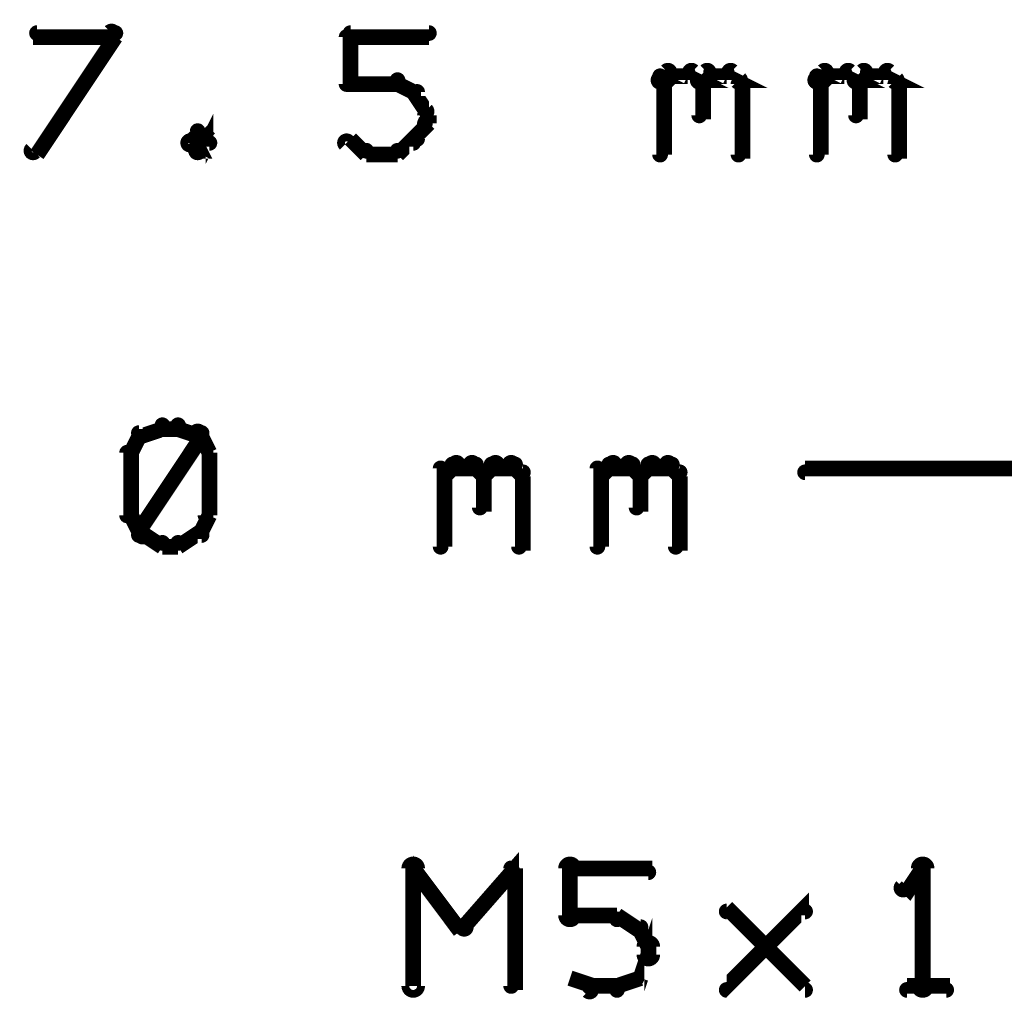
# Model space of a CAD drawing. Extents: x 35 to 575, y 26 to 553.
# Tile 60 of 125: x 128 to 141, y 389 to 401. Entities that reach past the tile are written whole.
import ezdxf

# ---------------------------------------------------------------- set-up
doc = ezdxf.new("R2010")
doc.units = 0
doc.layers.add('DIMENSIONS', color=3, linetype='CONTINUOUS')
doc.layers.add('OUTLINES', color=5, linetype='CONTINUOUS')

msp = doc.modelspace()

# ---------------------------------------------------------------- linework, layer by layer
at = {"layer": 'DIMENSIONS', "color": 94}
for points in [[(128.6, 399.6, 0.1, 0.1, 1), (128.7, 399.5, 0, 0, 0), (128.7, 399.5, 0, 0, 0), (128.7, 399.5, 0.2, 0.2, 0), (129.7, 401, 0.2, 0.2, 0), (129.7, 401, 0, 0, 0), (129.7, 401, 0.1, 0.1, 0), (129.7, 401, 0.1, 0.1, 1), (129.6, 401.1, 0, 0, 0)], [(129.7, 401, 0.1, 0.1, 1), (129.7, 401.1, 0, 0, 0), (129.7, 401, 0, 0, 0), (129.7, 401, 0.2, 0.2, 0), (128.7, 401, 0.2, 0.2, 0), (128.7, 401, 0, 0, 0), (128.7, 401, 0.1, 0.1, 0), (128.7, 401.1, 0.1, 0.1, 1), (128.7, 401, 0, 0, 0)], [(132.6, 400.4, 0.1, 0.1, 1), (132.7, 400.4, 0, 0, 0), (132.7, 400.4, 0, 0, 0), (132.7, 400.4, 0.2, 0.2, 0), (132.7, 401, 0.2, 0.2, 0), (132.7, 401, 0, 0, 0), (132.7, 401, 0.1, 0.1, 0), (132.7, 401, 0.1, 0.1, 1), (132.6, 401, 0, 0, 0)], [(132.7, 401.1, 0.1, 0.1, 1), (132.7, 401, 0, 0, 0), (132.7, 401, 0, 0, 0), (132.7, 401, 0.2, 0.2, 0), (133.7, 401, 0.2, 0.2, 0), (133.7, 401, 0, 0, 0), (133.7, 401, 0.1, 0.1, 0), (133.7, 401, 0.1, 0.1, 1), (133.7, 401.1, 0, 0, 0)], [(136.6, 400.5, 0.1, 0.1, 1), (136.7, 400.4, 0, 0, 0), (136.7, 400.4, 0, 0, 0), (136.7, 400.4, 0.2, 0.2, 0), (136.8, 400.5, 0.2, 0.2, 0), (136.8, 400.5, 0, 0, 0), (136.8, 400.5, 0.1, 0.1, 0), (136.8, 400.5, 0.1, 0.1, 1), (136.7, 400.6, 0, 0, 0)], [(136.6, 399.5, 0.1, 0.1, 1), (136.7, 399.5, 0, 0, 0), (136.7, 399.5, 0, 0, 0), (136.7, 399.5, 0.2, 0.2, 0), (136.7, 400.5, 0.2, 0.2, 0), (136.7, 400.5, 0, 0, 0), (136.7, 400.5, 0.1, 0.1, 0), (136.7, 400.5, 0.1, 0.1, 1), (136.6, 400.5, 0, 0, 0)], [(136.8, 400.6, 0.1, 0.1, 1), (136.8, 400.5, 0, 0, 0), (136.8, 400.5, 0, 0, 0), (136.8, 400.5, 0.2, 0.2, 0), (137, 400.5, 0.2, 0.2, 0), (137, 400.5, 0, 0, 0), (137, 400.5, 0.1, 0.1, 0), (137, 400.5, 0.1, 0.1, 1), (137, 400.6, 0, 0, 0)], [(137.1, 400.6, 0.1, 0.1, 1), (137, 400.5, 0, 0, 0), (137, 400.5, 0, 0, 0), (137, 400.5, 0.2, 0.2, 0), (137.2, 400.4, 0.2, 0.2, 0), (137.2, 400.4, 0, 0, 0), (137.2, 400.4, 0.1, 0.1, 0), (137.1, 400.4, 0.1, 0.1, 1), (137.2, 400.5, 0, 0, 0)], [(137.1, 400.5, 0.1, 0.1, 1), (137.2, 400.4, 0, 0, 0), (137.2, 400.4, 0, 0, 0), (137.2, 400.4, 0.2, 0.2, 0), (137.3, 400.5, 0.2, 0.2, 0), (137.3, 400.5, 0, 0, 0), (137.3, 400.5, 0.1, 0.1, 0), (137.3, 400.5, 0.1, 0.1, 1), (137.2, 400.6, 0, 0, 0)], [(137.3, 400.6, 0.1, 0.1, 1), (137.3, 400.5, 0, 0, 0), (137.3, 400.5, 0, 0, 0), (137.3, 400.5, 0.2, 0.2, 0), (137.5, 400.5, 0.2, 0.2, 0), (137.5, 400.5, 0, 0, 0), (137.5, 400.5, 0.1, 0.1, 0), (137.5, 400.5, 0.1, 0.1, 1), (137.5, 400.6, 0, 0, 0)], [(137.6, 400.6, 0.1, 0.1, 1), (137.5, 400.5, 0, 0, 0), (137.5, 400.5, 0, 0, 0), (137.5, 400.5, 0.2, 0.2, 0), (137.7, 400.4, 0.2, 0.2, 0), (137.7, 400.4, 0, 0, 0), (137.7, 400.4, 0.1, 0.1, 0), (137.6, 400.4, 0.1, 0.1, 1), (137.7, 400.5, 0, 0, 0)], [(138.6, 400.5, 0.1, 0.1, 1), (138.7, 400.4, 0, 0, 0), (138.7, 400.4, 0, 0, 0), (138.7, 400.4, 0.2, 0.2, 0), (138.8, 400.5, 0.2, 0.2, 0), (138.8, 400.5, 0, 0, 0), (138.8, 400.5, 0.1, 0.1, 0), (138.8, 400.5, 0.1, 0.1, 1), (138.7, 400.6, 0, 0, 0)], [(138.6, 399.5, 0.1, 0.1, 1), (138.7, 399.5, 0, 0, 0), (138.7, 399.5, 0, 0, 0), (138.7, 399.5, 0.2, 0.2, 0), (138.7, 400.5, 0.2, 0.2, 0), (138.7, 400.5, 0, 0, 0), (138.7, 400.5, 0.1, 0.1, 0), (138.7, 400.5, 0.1, 0.1, 1), (138.6, 400.5, 0, 0, 0)], [(138.8, 400.6, 0.1, 0.1, 1), (138.8, 400.5, 0, 0, 0), (138.8, 400.5, 0, 0, 0), (138.8, 400.5, 0.2, 0.2, 0), (139, 400.5, 0.2, 0.2, 0), (139, 400.5, 0, 0, 0), (139, 400.5, 0.1, 0.1, 0), (139, 400.5, 0.1, 0.1, 1), (139, 400.6, 0, 0, 0)], [(139.1, 400.6, 0.1, 0.1, 1), (139, 400.5, 0, 0, 0), (139, 400.5, 0, 0, 0), (139, 400.5, 0.2, 0.2, 0), (139.2, 400.4, 0.2, 0.2, 0), (139.2, 400.4, 0, 0, 0), (139.2, 400.4, 0.1, 0.1, 0), (139.1, 400.4, 0.1, 0.1, 1), (139.2, 400.5, 0, 0, 0)], [(139.1, 400.5, 0.1, 0.1, 1), (139.2, 400.4, 0, 0, 0), (139.2, 400.4, 0, 0, 0), (139.2, 400.4, 0.2, 0.2, 0), (139.3, 400.5, 0.2, 0.2, 0), (139.3, 400.5, 0, 0, 0), (139.3, 400.5, 0.1, 0.1, 0), (139.3, 400.5, 0.1, 0.1, 1), (139.2, 400.6, 0, 0, 0)], [(139.3, 400.6, 0.1, 0.1, 1), (139.3, 400.5, 0, 0, 0), (139.3, 400.5, 0, 0, 0), (139.3, 400.5, 0.2, 0.2, 0), (139.5, 400.5, 0.2, 0.2, 0), (139.5, 400.5, 0, 0, 0), (139.5, 400.5, 0.1, 0.1, 0), (139.5, 400.5, 0.1, 0.1, 1), (139.5, 400.6, 0, 0, 0)], [(139.6, 400.6, 0.1, 0.1, 1), (139.5, 400.5, 0, 0, 0), (139.5, 400.5, 0, 0, 0), (139.5, 400.5, 0.2, 0.2, 0), (139.7, 400.4, 0.2, 0.2, 0), (139.7, 400.4, 0, 0, 0), (139.7, 400.4, 0.1, 0.1, 0), (139.6, 400.4, 0.1, 0.1, 1), (139.7, 400.5, 0, 0, 0)], [(133.3, 400.4, 0.1, 0.1, 1), (133.3, 400.5, 0, 0, 0), (133.3, 400.4, 0, 0, 0), (133.3, 400.4, 0.2, 0.2, 0), (132.7, 400.4, 0.2, 0.2, 0), (132.7, 400.4, 0, 0, 0), (132.7, 400.4, 0.1, 0.1, 0), (132.7, 400.5, 0.1, 0.1, 1), (132.7, 400.4, 0, 0, 0)], [(133.5, 400.3, 0.1, 0.1, 1), (133.5, 400.3, 0, 0, 0), (133.5, 400.3, 0, 0, 0), (133.5, 400.3, 0.2, 0.2, 0), (133.3, 400.4, 0.2, 0.2, 0), (133.3, 400.4, 0, 0, 0), (133.3, 400.4, 0.1, 0.1, 0), (133.3, 400.5, 0.1, 0.1, 1), (133.3, 400.4, 0, 0, 0)], [(137.2, 400.4, 0.1, 0.1, 1), (137.1, 400.4, 0, 0, 0), (137.2, 400.4, 0, 0, 0), (137.2, 400.4, 0.2, 0.2, 0), (137.2, 400, 0.2, 0.2, 0), (137.2, 400, 0, 0, 0), (137.2, 400, 0.1, 0.1, 0), (137.1, 400, 0.1, 0.1, 1), (137.2, 400, 0, 0, 0)], [(137.7, 400.4, 0.1, 0.1, 1), (137.6, 400.4, 0, 0, 0), (137.7, 400.4, 0, 0, 0), (137.7, 400.4, 0.2, 0.2, 0), (137.7, 399.5, 0.2, 0.2, 0), (137.7, 399.5, 0, 0, 0), (137.7, 399.5, 0.1, 0.1, 0), (137.6, 399.5, 0.1, 0.1, 1), (137.7, 399.5, 0, 0, 0)], [(139.2, 400.4, 0.1, 0.1, 1), (139.1, 400.4, 0, 0, 0), (139.2, 400.4, 0, 0, 0), (139.2, 400.4, 0.2, 0.2, 0), (139.2, 400, 0.2, 0.2, 0), (139.2, 400, 0, 0, 0), (139.2, 400, 0.1, 0.1, 0), (139.1, 400, 0.1, 0.1, 1), (139.2, 400, 0, 0, 0)], [(139.7, 400.4, 0.1, 0.1, 1), (139.6, 400.4, 0, 0, 0), (139.7, 400.4, 0, 0, 0), (139.7, 400.4, 0.2, 0.2, 0), (139.7, 399.5, 0.2, 0.2, 0), (139.7, 399.5, 0, 0, 0), (139.7, 399.5, 0.1, 0.1, 0), (139.6, 399.5, 0.1, 0.1, 1), (139.7, 399.5, 0, 0, 0)], [(133.6, 400, 0.1, 0.1, 1), (133.7, 400.1, 0, 0, 0), (133.7, 400, 0, 0, 0), (133.7, 400, 0.2, 0.2, 0), (133.5, 400.3, 0.2, 0.2, 0), (133.5, 400.3, 0, 0, 0), (133.5, 400.3, 0.1, 0.1, 0), (133.6, 400.3, 0.1, 0.1, 1), (133.5, 400.3, 0, 0, 0)], [(133.6, 399.9, 0.1, 0.1, 1), (133.7, 399.9, 0, 0, 0), (133.7, 399.9, 0, 0, 0), (133.7, 399.9, 0.2, 0.2, 0), (133.7, 400, 0.2, 0.2, 0), (133.7, 400, 0, 0, 0), (133.7, 400, 0.1, 0.1, 0), (133.7, 400, 0.1, 0.1, 1), (133.6, 400, 0, 0, 0)], [(130.7, 399.6, 0.1, 0.1, 1), (130.8, 399.5, 0, 0, 0), (130.8, 399.5, 0, 0, 0), (130.8, 399.5, 0.2, 0.2, 0), (130.9, 399.7, 0.2, 0.2, 0), (130.9, 399.7, 0, 0, 0), (130.9, 399.7, 0.1, 0.1, 0), (130.9, 399.6, 0.1, 0.1, 1), (130.9, 399.7, 0, 0, 0)], [(133.5, 399.7, 0.1, 0.1, 1), (133.6, 399.7, 0, 0, 0), (133.5, 399.7, 0, 0, 0), (133.5, 399.7, 0.2, 0.2, 0), (133.7, 399.9, 0.2, 0.2, 0), (133.7, 399.9, 0, 0, 0), (133.7, 399.9, 0.1, 0.1, 0), (133.7, 399.9, 0.1, 0.1, 1), (133.6, 399.9, 0, 0, 0)], [(130.8, 399.8, 0.1, 0.1, 1), (130.7, 399.8, 0, 0, 0), (130.8, 399.8, 0, 0, 0), (130.8, 399.8, 0.2, 0.2, 0), (130.7, 399.7, 0.2, 0.2, 0), (130.7, 399.7, 0, 0, 0), (130.7, 399.7, 0.1, 0.1, 0), (130.6, 399.7, 0.1, 0.1, 1), (130.7, 399.6, 0, 0, 0)], [(130.9, 399.6, 0.1, 0.1, 1), (130.9, 399.7, 0, 0, 0), (130.9, 399.7, 0, 0, 0), (130.9, 399.7, 0.2, 0.2, 0), (130.8, 399.8, 0.2, 0.2, 0), (130.8, 399.8, 0, 0, 0), (130.8, 399.8, 0.1, 0.1, 0), (130.8, 399.8, 0.1, 0.1, 1), (130.7, 399.8, 0, 0, 0)], [(133.3, 399.6, 0.1, 0.1, 1), (133.3, 399.5, 0, 0, 0), (133.3, 399.5, 0, 0, 0), (133.3, 399.5, 0.2, 0.2, 0), (133.5, 399.7, 0.2, 0.2, 0), (133.5, 399.7, 0, 0, 0), (133.5, 399.7, 0.1, 0.1, 0), (133.5, 399.6, 0.1, 0.1, 1), (133.5, 399.7, 0, 0, 0)], [(130.7, 399.7, 0.1, 0.1, 1), (130.6, 399.6, 0, 0, 0), (130.7, 399.7, 0, 0, 0), (130.7, 399.7, 0.2, 0.2, 0), (130.8, 399.5, 0.2, 0.2, 0), (130.8, 399.5, 0, 0, 0), (130.8, 399.5, 0.1, 0.1, 0), (130.7, 399.5, 0.1, 0.1, 1), (130.8, 399.6, 0, 0, 0)], [(132.7, 399.7, 0.1, 0.1, 1), (132.6, 399.6, 0, 0, 0), (132.7, 399.7, 0, 0, 0), (132.7, 399.7, 0.2, 0.2, 0), (132.9, 399.5, 0.2, 0.2, 0), (132.9, 399.5, 0, 0, 0), (132.9, 399.5, 0.1, 0.1, 0), (132.9, 399.5, 0.1, 0.1, 1), (132.9, 399.6, 0, 0, 0)], [(132.9, 399.6, 0.1, 0.1, 1), (132.9, 399.5, 0, 0, 0), (132.9, 399.5, 0, 0, 0), (132.9, 399.5, 0.2, 0.2, 0), (133.3, 399.5, 0.2, 0.2, 0), (133.3, 399.5, 0, 0, 0), (133.3, 399.5, 0.1, 0.1, 0), (133.3, 399.5, 0.1, 0.1, 1), (133.3, 399.6, 0, 0, 0)], [(130.3, 396, 0.1, 0.1, 1), (130.3, 396.1, 0, 0, 0), (130.3, 396, 0, 0, 0), (130.3, 396, 0.2, 0.2, 0), (130, 395.9, 0.2, 0.2, 0), (130, 395.9, 0, 0, 0), (130, 395.9, 0.1, 0.1, 0), (130, 396, 0.1, 0.1, 1), (130, 395.9, 0, 0, 0)], [(130, 394.7, 0.1, 0.1, 1), (130.1, 394.6, 0, 0, 0), (130, 394.7, 0, 0, 0), (130, 394.7, 0.2, 0.2, 0), (130.8, 395.9, 0.2, 0.2, 0), (130.8, 395.9, 0, 0, 0), (130.8, 395.9, 0.1, 0.1, 0), (130.8, 395.9, 0.1, 0.1, 1), (130.7, 396, 0, 0, 0)], [(130.5, 396, 0.1, 0.1, 1), (130.5, 396.1, 0, 0, 0), (130.5, 396, 0, 0, 0), (130.5, 396, 0.2, 0.2, 0), (130.3, 396, 0.2, 0.2, 0), (130.3, 396, 0, 0, 0), (130.3, 396, 0.1, 0.1, 0), (130.3, 396.1, 0.1, 0.1, 1), (130.3, 396, 0, 0, 0)], [(130.8, 395.9, 0.1, 0.1, 1), (130.8, 396, 0, 0, 0), (130.8, 395.9, 0, 0, 0), (130.8, 395.9, 0.2, 0.2, 0), (130.5, 396, 0.2, 0.2, 0), (130.5, 396, 0, 0, 0), (130.5, 396, 0.1, 0.1, 0), (130.5, 396.1, 0.1, 0.1, 1), (130.5, 396, 0, 0, 0)], [(130.1, 395.9, 0.1, 0.1, 1), (130, 395.9, 0, 0, 0), (130, 395.9, 0, 0, 0), (130, 395.9, 0.2, 0.2, 0), (129.9, 395.7, 0.2, 0.2, 0), (129.9, 395.7, 0, 0, 0), (129.9, 395.7, 0.1, 0.1, 0), (129.9, 395.7, 0.1, 0.1, 1), (129.9, 395.7, 0, 0, 0)], [(130.9, 395.7, 0.1, 0.1, 1), (130.9, 395.7, 0, 0, 0), (130.9, 395.7, 0, 0, 0), (130.9, 395.7, 0.2, 0.2, 0), (130.8, 395.9, 0.2, 0.2, 0), (130.8, 395.9, 0, 0, 0), (130.8, 395.9, 0.1, 0.1, 0), (130.8, 395.9, 0.1, 0.1, 1), (130.7, 395.9, 0, 0, 0)], [(129.9, 395.7, 0.1, 0.1, 1), (129.8, 395.7, 0, 0, 0), (129.9, 395.7, 0, 0, 0), (129.9, 395.7, 0.2, 0.2, 0), (129.9, 394.9, 0.2, 0.2, 0), (129.9, 394.9, 0, 0, 0), (129.9, 394.9, 0.1, 0.1, 0), (129.8, 394.9, 0.1, 0.1, 1), (129.9, 394.9, 0, 0, 0)], [(130.8, 394.9, 0.1, 0.1, 1), (130.9, 394.9, 0, 0, 0), (130.9, 394.9, 0, 0, 0), (130.9, 394.9, 0.2, 0.2, 0), (130.9, 395.7, 0.2, 0.2, 0), (130.9, 395.7, 0, 0, 0), (130.9, 395.7, 0.1, 0.1, 0), (130.9, 395.7, 0.1, 0.1, 1), (130.8, 395.7, 0, 0, 0)], [(133.9, 395.5, 0.1, 0.1, 1), (133.9, 395.4, 0, 0, 0), (133.9, 395.4, 0, 0, 0), (133.9, 395.4, 0.2, 0.2, 0), (134, 395.5, 0.2, 0.2, 0), (134, 395.5, 0, 0, 0), (134, 395.5, 0.1, 0.1, 0), (134.1, 395.5, 0.1, 0.1, 1), (134, 395.6, 0, 0, 0)], [(134.3, 395.6, 0.1, 0.1, 1), (134.2, 395.5, 0, 0, 0), (134.3, 395.5, 0, 0, 0), (134.3, 395.5, 0.2, 0.2, 0), (134.4, 395.4, 0.2, 0.2, 0), (134.4, 395.4, 0, 0, 0), (134.4, 395.4, 0.1, 0.1, 0), (134.4, 395.4, 0.1, 0.1, 1), (134.4, 395.5, 0, 0, 0)], [(134.4, 395.5, 0.1, 0.1, 1), (134.4, 395.4, 0, 0, 0), (134.4, 395.4, 0, 0, 0), (134.4, 395.4, 0.2, 0.2, 0), (134.5, 395.5, 0.2, 0.2, 0), (134.5, 395.5, 0, 0, 0), (134.5, 395.5, 0.1, 0.1, 0), (134.6, 395.5, 0.1, 0.1, 1), (134.5, 395.6, 0, 0, 0)], [(134.8, 395.6, 0.1, 0.1, 1), (134.7, 395.5, 0, 0, 0), (134.8, 395.5, 0, 0, 0), (134.8, 395.5, 0.2, 0.2, 0), (134.9, 395.4, 0.2, 0.2, 0), (134.9, 395.4, 0, 0, 0), (134.9, 395.4, 0.1, 0.1, 0), (134.9, 395.4, 0.1, 0.1, 1), (134.9, 395.5, 0, 0, 0)], [(135.9, 395.5, 0.1, 0.1, 1), (135.9, 395.4, 0, 0, 0), (135.9, 395.4, 0, 0, 0), (135.9, 395.4, 0.2, 0.2, 0), (136, 395.5, 0.2, 0.2, 0), (136, 395.5, 0, 0, 0), (136, 395.5, 0.1, 0.1, 0), (136.1, 395.5, 0.1, 0.1, 1), (136, 395.6, 0, 0, 0)], [(136.3, 395.6, 0.1, 0.1, 1), (136.2, 395.5, 0, 0, 0), (136.3, 395.5, 0, 0, 0), (136.3, 395.5, 0.2, 0.2, 0), (136.4, 395.4, 0.2, 0.2, 0), (136.4, 395.4, 0, 0, 0), (136.4, 395.4, 0.1, 0.1, 0), (136.4, 395.4, 0.1, 0.1, 1), (136.4, 395.5, 0, 0, 0)], [(136.4, 395.5, 0.1, 0.1, 1), (136.4, 395.4, 0, 0, 0), (136.4, 395.4, 0, 0, 0), (136.4, 395.4, 0.2, 0.2, 0), (136.5, 395.5, 0.2, 0.2, 0), (136.5, 395.5, 0, 0, 0), (136.5, 395.5, 0.1, 0.1, 0), (136.6, 395.5, 0.1, 0.1, 1), (136.5, 395.6, 0, 0, 0)], [(136.8, 395.6, 0.1, 0.1, 1), (136.7, 395.5, 0, 0, 0), (136.8, 395.5, 0, 0, 0), (136.8, 395.5, 0.2, 0.2, 0), (136.9, 395.4, 0.2, 0.2, 0), (136.9, 395.4, 0, 0, 0), (136.9, 395.4, 0.1, 0.1, 0), (136.9, 395.4, 0.1, 0.1, 1), (136.9, 395.5, 0, 0, 0)], [(133.8, 394.5, 0.1, 0.1, 1), (133.9, 394.5, 0, 0, 0), (133.9, 394.5, 0, 0, 0), (133.9, 394.5, 0.2, 0.2, 0), (133.9, 395.5, 0.2, 0.2, 0), (133.9, 395.5, 0, 0, 0), (133.9, 395.5, 0.1, 0.1, 0), (133.9, 395.5, 0.1, 0.1, 1), (133.8, 395.5, 0, 0, 0)], [(134, 395.6, 0.1, 0.1, 1), (134, 395.5, 0, 0, 0), (134, 395.5, 0, 0, 0), (134, 395.5, 0.2, 0.2, 0), (134.3, 395.5, 0.2, 0.2, 0), (134.3, 395.5, 0, 0, 0), (134.3, 395.5, 0.1, 0.1, 0), (134.3, 395.5, 0.1, 0.1, 1), (134.3, 395.6, 0, 0, 0)], [(134.5, 395.6, 0.1, 0.1, 1), (134.5, 395.5, 0, 0, 0), (134.5, 395.5, 0, 0, 0), (134.5, 395.5, 0.2, 0.2, 0), (134.8, 395.5, 0.2, 0.2, 0), (134.8, 395.5, 0, 0, 0), (134.8, 395.5, 0.1, 0.1, 0), (134.8, 395.5, 0.1, 0.1, 1), (134.8, 395.6, 0, 0, 0)], [(135.8, 394.5, 0.1, 0.1, 1), (135.9, 394.5, 0, 0, 0), (135.9, 394.5, 0, 0, 0), (135.9, 394.5, 0.2, 0.2, 0), (135.9, 395.5, 0.2, 0.2, 0), (135.9, 395.5, 0, 0, 0), (135.9, 395.5, 0.1, 0.1, 0), (135.9, 395.5, 0.1, 0.1, 1), (135.8, 395.5, 0, 0, 0)], [(136, 395.6, 0.1, 0.1, 1), (136, 395.5, 0, 0, 0), (136, 395.5, 0, 0, 0), (136, 395.5, 0.2, 0.2, 0), (136.3, 395.5, 0.2, 0.2, 0), (136.3, 395.5, 0, 0, 0), (136.3, 395.5, 0.1, 0.1, 0), (136.3, 395.5, 0.1, 0.1, 1), (136.3, 395.6, 0, 0, 0)], [(136.5, 395.6, 0.1, 0.1, 1), (136.5, 395.5, 0, 0, 0), (136.5, 395.5, 0, 0, 0), (136.5, 395.5, 0.2, 0.2, 0), (136.8, 395.5, 0.2, 0.2, 0), (136.8, 395.5, 0, 0, 0), (136.8, 395.5, 0.1, 0.1, 0), (136.8, 395.5, 0.1, 0.1, 1), (136.8, 395.6, 0, 0, 0)], [(166.2, 395.4, 0.1, 0.1, 1), (166.2, 395.5, 0, 0, 0), (166.2, 395.5, 0, 0, 0), (166.2, 395.5, 0.2, 0.2, 0), (138.5, 395.5, 0.2, 0.2, 0), (138.5, 395.5, 0, 0, 0), (138.5, 395.5, 0.1, 0.1, 0), (138.5, 395.5, 0.1, 0.1, 1), (138.5, 395.4, 0, 0, 0)], [(134.4, 395.4, 0.1, 0.1, 1), (134.3, 395.4, 0, 0, 0), (134.4, 395.4, 0, 0, 0), (134.4, 395.4, 0.2, 0.2, 0), (134.4, 395, 0.2, 0.2, 0), (134.4, 395, 0, 0, 0), (134.4, 395, 0.1, 0.1, 0), (134.3, 395, 0.1, 0.1, 1), (134.4, 395, 0, 0, 0)], [(134.9, 395.4, 0.1, 0.1, 1), (134.8, 395.4, 0, 0, 0), (134.9, 395.4, 0, 0, 0), (134.9, 395.4, 0.2, 0.2, 0), (134.9, 394.5, 0.2, 0.2, 0), (134.9, 394.5, 0, 0, 0), (134.9, 394.5, 0.1, 0.1, 0), (134.8, 394.5, 0.1, 0.1, 1), (134.9, 394.5, 0, 0, 0)], [(136.4, 395.4, 0.1, 0.1, 1), (136.3, 395.4, 0, 0, 0), (136.4, 395.4, 0, 0, 0), (136.4, 395.4, 0.2, 0.2, 0), (136.4, 395, 0.2, 0.2, 0), (136.4, 395, 0, 0, 0), (136.4, 395, 0.1, 0.1, 0), (136.3, 395, 0.1, 0.1, 1), (136.4, 395, 0, 0, 0)], [(136.9, 395.4, 0.1, 0.1, 1), (136.8, 395.4, 0, 0, 0), (136.9, 395.4, 0, 0, 0), (136.9, 395.4, 0.2, 0.2, 0), (136.9, 394.5, 0.2, 0.2, 0), (136.9, 394.5, 0, 0, 0), (136.9, 394.5, 0.1, 0.1, 0), (136.8, 394.5, 0.1, 0.1, 1), (136.9, 394.5, 0, 0, 0)], [(129.9, 394.9, 0.1, 0.1, 1), (129.9, 394.9, 0, 0, 0), (129.9, 394.9, 0, 0, 0), (129.9, 394.9, 0.2, 0.2, 0), (130, 394.7, 0.2, 0.2, 0), (130, 394.7, 0, 0, 0), (130, 394.7, 0.1, 0.1, 0), (130, 394.7, 0.1, 0.1, 1), (130.1, 394.7, 0, 0, 0)], [(130.7, 394.7, 0.1, 0.1, 1), (130.8, 394.7, 0, 0, 0), (130.8, 394.7, 0, 0, 0), (130.8, 394.7, 0.2, 0.2, 0), (130.9, 394.9, 0.2, 0.2, 0), (130.9, 394.9, 0, 0, 0), (130.9, 394.9, 0.1, 0.1, 0), (130.9, 394.9, 0.1, 0.1, 1), (130.9, 394.9, 0, 0, 0)], [(130.5, 394.6, 0.1, 0.1, 1), (130.5, 394.5, 0, 0, 0), (130.5, 394.5, 0, 0, 0), (130.5, 394.5, 0.2, 0.2, 0), (130.8, 394.7, 0.2, 0.2, 0), (130.8, 394.7, 0, 0, 0), (130.8, 394.7, 0.1, 0.1, 0), (130.8, 394.6, 0.1, 0.1, 1), (130.8, 394.7, 0, 0, 0)], [(130, 394.7, 0.1, 0.1, 1), (130, 394.6, 0, 0, 0), (130, 394.7, 0, 0, 0), (130, 394.7, 0.2, 0.2, 0), (130.3, 394.5, 0.2, 0.2, 0), (130.3, 394.5, 0, 0, 0), (130.3, 394.5, 0.1, 0.1, 0), (130.3, 394.5, 0.1, 0.1, 1), (130.3, 394.6, 0, 0, 0)], [(130.3, 394.6, 0.1, 0.1, 1), (130.3, 394.5, 0, 0, 0), (130.3, 394.5, 0, 0, 0), (130.3, 394.5, 0.2, 0.2, 0), (130.5, 394.5, 0.2, 0.2, 0), (130.5, 394.5, 0, 0, 0), (130.5, 394.5, 0.1, 0.1, 0), (130.5, 394.5, 0.1, 0.1, 1), (130.5, 394.6, 0, 0, 0)]]:
    msp.add_lwpolyline(points, format="xyseb", dxfattribs=at)
at = {"layer": 'OUTLINES', "color": 11}
for points in [[(133.4, 388.9, 0.1, 0.1, 1), (133.6, 388.9, 0, 0, 0), (133.5, 388.9, 0, 0, 0), (133.5, 388.9, 0.2, 0.2, 0), (133.5, 390.4, 0.2, 0.2, 0), (133.5, 390.4, 0, 0, 0), (133.5, 390.4, 0.1, 0.1, 0), (133.6, 390.4, 0.1, 0.1, 1), (133.4, 390.4, 0, 0, 0)], [(133.5, 390.4, 0.1, 0.1, 1), (133.5, 390.3, 0, 0, 0), (133.5, 390.4, 0, 0, 0), (133.5, 390.4, 0.2, 0.2, 0), (134.1, 389.6, 0.2, 0.2, 0), (134.1, 389.6, 0, 0, 0), (134.1, 389.6, 0.1, 0.1, 0), (134.1, 389.6, 0.1, 0.1, 1), (134.2, 389.7, 0, 0, 0)], [(134.1, 389.7, 0.1, 0.1, 1), (134.2, 389.6, 0, 0, 0), (134.1, 389.6, 0, 0, 0), (134.1, 389.6, 0.2, 0.2, 0), (134.8, 390.4, 0.2, 0.2, 0), (134.8, 390.4, 0, 0, 0), (134.8, 390.4, 0.1, 0.1, 0), (134.8, 390.3, 0.1, 0.1, 1), (134.7, 390.4, 0, 0, 0)], [(135.4, 389.8, 0.1, 0.1, 1), (135.6, 389.8, 0, 0, 0), (135.5, 389.8, 0, 0, 0), (135.5, 389.8, 0.2, 0.2, 0), (135.5, 390.4, 0.2, 0.2, 0), (135.5, 390.4, 0, 0, 0), (135.5, 390.4, 0.1, 0.1, 0), (135.6, 390.4, 0.1, 0.1, 1), (135.4, 390.4, 0, 0, 0)], [(139.9, 388.9, 0.1, 0.1, 1), (140.1, 388.9, 0, 0, 0), (140, 388.9, 0, 0, 0), (140, 388.9, 0.2, 0.2, 0), (140, 390.4, 0.2, 0.2, 0), (140, 390.4, 0, 0, 0), (140, 390.4, 0.1, 0.1, 0), (140.1, 390.4, 0.1, 0.1, 1), (139.9, 390.4, 0, 0, 0)], [(134.8, 390.4, 0.1, 0.1, 1), (134.7, 390.4, 0, 0, 0), (134.8, 390.4, 0, 0, 0), (134.8, 390.4, 0.2, 0.2, 0), (134.8, 388.9, 0.2, 0.2, 0), (134.8, 388.9, 0, 0, 0), (134.8, 388.9, 0.1, 0.1, 0), (134.7, 388.9, 0.1, 0.1, 1), (134.8, 388.9, 0, 0, 0)], [(135.5, 390.4, 0.1, 0.1, 1), (135.5, 390.3, 0, 0, 0), (135.5, 390.4, 0, 0, 0), (135.5, 390.4, 0.2, 0.2, 0), (136.5, 390.4, 0.2, 0.2, 0), (136.5, 390.4, 0, 0, 0), (136.5, 390.4, 0.1, 0.1, 0), (136.5, 390.3, 0.1, 0.1, 1), (136.5, 390.4, 0, 0, 0)], [(140, 390.3, 0.1, 0.1, 1), (140, 390.4, 0, 0, 0), (140, 390.4, 0, 0, 0), (140, 390.4, 0.2, 0.2, 0), (139.8, 390.1, 0.2, 0.2, 0), (139.8, 390.1, 0, 0, 0), (139.8, 390.1, 0.1, 0.1, 0), (139.7, 390.2, 0.1, 0.1, 1), (139.8, 390.1, 0, 0, 0)], [(137.5, 388.9, 0.1, 0.1, 1), (137.5, 388.8, 0, 0, 0), (137.5, 388.9, 0, 0, 0), (137.5, 388.9, 0.2, 0.2, 0), (138.5, 389.9, 0.2, 0.2, 0), (138.5, 389.9, 0, 0, 0), (138.5, 389.9, 0.1, 0.1, 0), (138.5, 389.8, 0.1, 0.1, 1), (138.5, 389.9, 0, 0, 0)], [(138.5, 388.8, 0.1, 0.1, 1), (138.5, 388.9, 0, 0, 0), (138.5, 388.9, 0, 0, 0), (138.5, 388.9, 0.2, 0.2, 0), (137.5, 389.9, 0.2, 0.2, 0), (137.5, 389.9, 0, 0, 0), (137.5, 389.9, 0.1, 0.1, 0), (137.5, 389.9, 0.1, 0.1, 1), (137.5, 389.8, 0, 0, 0)], [(136.1, 389.7, 0.1, 0.1, 1), (136.1, 389.8, 0, 0, 0), (136.1, 389.8, 0, 0, 0), (136.1, 389.8, 0.2, 0.2, 0), (135.5, 389.8, 0.2, 0.2, 0), (135.5, 389.8, 0, 0, 0), (135.5, 389.8, 0.1, 0.1, 0), (135.5, 389.8, 0.1, 0.1, 1), (135.5, 389.7, 0, 0, 0)], [(136.4, 389.6, 0.1, 0.1, 1), (136.4, 389.7, 0, 0, 0), (136.4, 389.6, 0, 0, 0), (136.4, 389.6, 0.2, 0.2, 0), (136.1, 389.8, 0.2, 0.2, 0), (136.1, 389.8, 0, 0, 0), (136.1, 389.8, 0.1, 0.1, 0), (136.1, 389.8, 0.1, 0.1, 1), (136.1, 389.7, 0, 0, 0)], [(136.3, 389, 0.1, 0.1, 1), (136.4, 389, 0, 0, 0), (136.4, 389, 0, 0, 0), (136.4, 389, 0.2, 0.2, 0), (136.5, 389.3, 0.2, 0.2, 0), (136.5, 389.3, 0, 0, 0), (136.5, 389.3, 0.1, 0.1, 0), (136.5, 389.2, 0.1, 0.1, 1), (136.5, 389.3, 0, 0, 0)], [(136.5, 389.4, 0.1, 0.1, 1), (136.5, 389.4, 0, 0, 0), (136.5, 389.4, 0, 0, 0), (136.5, 389.4, 0.2, 0.2, 0), (136.4, 389.6, 0.2, 0.2, 0), (136.4, 389.6, 0, 0, 0), (136.4, 389.6, 0.1, 0.1, 0), (136.4, 389.6, 0.1, 0.1, 1), (136.3, 389.6, 0, 0, 0)], [(136.4, 389.3, 0.1, 0.1, 1), (136.6, 389.3, 0, 0, 0), (136.5, 389.3, 0, 0, 0), (136.5, 389.3, 0.2, 0.2, 0), (136.5, 389.4, 0.2, 0.2, 0), (136.5, 389.4, 0, 0, 0), (136.5, 389.4, 0.1, 0.1, 0), (136.6, 389.4, 0.1, 0.1, 1), (136.4, 389.4, 0, 0, 0)], [(135.5, 389, 0.1, 0.1, 1), (135.5, 389, 0, 0, 0), (135.5, 389, 0, 0, 0), (135.5, 389, 0.2, 0.2, 0), (135.8, 388.9, 0.2, 0.2, 0), (135.8, 388.9, 0, 0, 0), (135.8, 388.9, 0.1, 0.1, 0), (135.7, 388.8, 0.1, 0.1, 1), (135.8, 388.9, 0, 0, 0)], [(136.1, 388.9, 0.1, 0.1, 1), (136.1, 388.8, 0, 0, 0), (136.1, 388.9, 0, 0, 0), (136.1, 388.9, 0.2, 0.2, 0), (136.4, 389, 0.2, 0.2, 0), (136.4, 389, 0, 0, 0), (136.4, 389, 0.1, 0.1, 0), (136.4, 389, 0.1, 0.1, 1), (136.4, 389, 0, 0, 0)], [(135.8, 388.9, 0.1, 0.1, 1), (135.8, 388.8, 0, 0, 0), (135.8, 388.9, 0, 0, 0), (135.8, 388.9, 0.2, 0.2, 0), (136.1, 388.9, 0.2, 0.2, 0), (136.1, 388.9, 0, 0, 0), (136.1, 388.9, 0.1, 0.1, 0), (136.1, 388.8, 0.1, 0.1, 1), (136.1, 388.9, 0, 0, 0)], [(139.8, 388.9, 0.1, 0.1, 1), (139.8, 388.8, 0, 0, 0), (139.8, 388.9, 0, 0, 0), (139.8, 388.9, 0.2, 0.2, 0), (140.3, 388.9, 0.2, 0.2, 0), (140.3, 388.9, 0, 0, 0), (140.3, 388.9, 0.1, 0.1, 0), (140.3, 388.8, 0.1, 0.1, 1), (140.3, 388.9, 0, 0, 0)]]:
    msp.add_lwpolyline(points, format="xyseb", dxfattribs=at)

doc.saveas('drawing.dxf')
